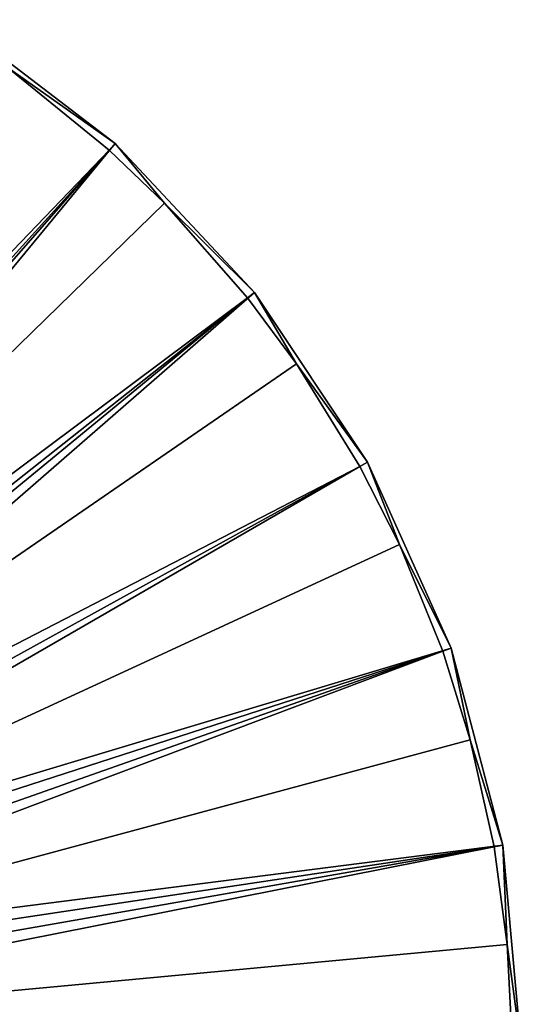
# Model space of a CAD drawing. Header units: millimetres. Extents: x 45 to 395, y 46 to 411.
# Tile 255 of 256: x 360 to 395, y 246 to 314. Entities that reach past the tile are written whole.
import ezdxf

# ---------------------------------------------------------------- set-up
doc = ezdxf.new("R2010")
doc.units = ezdxf.units.MM
doc.header["$LTSCALE"] = 25.4
doc.layers.get('0').update_dxf_attribs({"true_color": 0xff5454})

# ---------------------------------------------------------------- blocks, each defined once
blk = doc.blocks.new('HERMANOS-III-8030.STL')
at = {"color": 250, "true_color": 0x262626}
mesh = blk.add_polyface(dxfattribs=at)
corners = [(322.007, 256.02, 246.086), (355.35, 313.745, 167.033), (319.533, 257.913, 246.086), (366.525, 305.195, 167.033)]
mesh.append_faces([[corners[k] for k in face] for face in [(0, 1, 2), (1, 0, 3)]], dxfattribs={"vtx0": -1, "color": 250})
mesh = blk.add_polyface(dxfattribs=at)
corners = [(366.525, 305.195, 167.033), (359.076, 310.457, 166.519), (355.35, 313.745, 167.033)]
mesh.append_faces([[corners[k] for k in face] for face in [(0, 1, 2)]], dxfattribs={"color": 250})
mesh = blk.add_polyface(dxfattribs=at)
corners = [(366.114, 304.741, 166.519), (320.087, 256.812, 245.552), (359.076, 310.457, 166.519)]
mesh.append_faces([[corners[k] for k in face] for face in [(0, 1, 2)]], dxfattribs={"color": 250})
mesh = blk.add_polyface(dxfattribs=at)
corners = [(366.525, 305.195, 167.033), (366.114, 304.741, 166.519), (359.076, 310.457, 166.519)]
mesh.append_faces([[corners[k] for k in face] for face in [(0, 1, 2)]], dxfattribs={"color": 250})
mesh = blk.add_polyface(dxfattribs=at)
corners = [(324.136, 253.746, 246.086), (366.525, 305.195, 167.033), (322.007, 256.02, 246.086), (376.141, 294.923, 167.033)]
mesh.append_faces([[corners[k] for k in face] for face in [(0, 1, 2), (1, 0, 3)]], dxfattribs={"vtx0": -1, "color": 250})
mesh = blk.add_polyface(dxfattribs=at)
corners = [(369.923, 301.069, 166.519), (366.114, 304.741, 166.519), (366.525, 305.195, 167.033)]
mesh.append_faces([[corners[k] for k in face] for face in [(0, 1, 2)]], dxfattribs={"color": 250})
mesh = blk.add_polyface(dxfattribs=at)
corners = [(366.525, 305.195, 167.033), (376.141, 294.923, 167.033), (369.923, 301.069, 166.519)]
mesh.append_faces([[corners[k] for k in face] for face in [(0, 1, 2)]], dxfattribs={"color": 250})
mesh = blk.add_polyface(dxfattribs=at)
corners = [(366.114, 304.741, 166.519), (322.429, 254.785, 245.552), (320.087, 256.812, 245.552)]
mesh.append_faces([[corners[k] for k in face] for face in [(0, 1, 2)]], dxfattribs={"color": 250})
mesh = blk.add_polyface(dxfattribs=at)
corners = [(369.923, 301.069, 166.519), (322.429, 254.785, 245.552), (366.114, 304.741, 166.519)]
mesh.append_faces([[corners[k] for k in face] for face in [(0, 1, 2)]], dxfattribs={"color": 250})
mesh = blk.add_polyface(dxfattribs=at)
corners = [(375.66, 294.542, 166.519), (322.429, 254.785, 245.552), (369.923, 301.069, 166.519)]
mesh.append_faces([[corners[k] for k in face] for face in [(0, 1, 2)]], dxfattribs={"color": 250})
mesh = blk.add_polyface(dxfattribs=at)
corners = [(376.141, 294.923, 167.033), (375.66, 294.542, 166.519), (369.923, 301.069, 166.519)]
mesh.append_faces([[corners[k] for k in face] for face in [(0, 1, 2)]], dxfattribs={"color": 250})
mesh = blk.add_polyface(dxfattribs=at)
corners = [(375.66, 294.542, 166.519), (324.396, 252.391, 245.552), (322.429, 254.785, 245.552)]
mesh.append_faces([[corners[k] for k in face] for face in [(0, 1, 2)]], dxfattribs={"color": 250})
mesh = blk.add_polyface(dxfattribs=at)
corners = [(325.861, 251.152, 246.086), (376.141, 294.923, 167.033), (324.136, 253.746, 246.086), (383.935, 283.208, 167.033)]
mesh.append_faces([[corners[k] for k in face] for face in [(0, 1, 2), (1, 0, 3)]], dxfattribs={"vtx0": -1, "color": 250})
mesh = blk.add_polyface(dxfattribs=at)
corners = [(379.028, 289.983, 166.519), (324.396, 252.391, 245.552), (375.66, 294.542, 166.519)]
mesh.append_faces([[corners[k] for k in face] for face in [(0, 1, 2)]], dxfattribs={"color": 250})
mesh = blk.add_polyface(dxfattribs=at)
corners = [(379.028, 289.983, 166.519), (375.66, 294.542, 166.519), (376.141, 294.923, 167.033)]
mesh.append_faces([[corners[k] for k in face] for face in [(0, 1, 2)]], dxfattribs={"color": 250})
mesh = blk.add_polyface(dxfattribs=at)
corners = [(376.141, 294.923, 167.033), (383.935, 283.208, 167.033), (379.028, 289.983, 166.519)]
mesh.append_faces([[corners[k] for k in face] for face in [(0, 1, 2)]], dxfattribs={"color": 250})
mesh = blk.add_polyface(dxfattribs=at)
corners = [(379.028, 289.983, 166.519), (383.398, 282.912, 166.519), (324.396, 252.391, 245.552)]
mesh.append_faces([[corners[k] for k in face] for face in [(0, 1, 2)]], dxfattribs={"color": 250})
mesh = blk.add_polyface(dxfattribs=at)
corners = [(383.935, 283.208, 167.033), (383.398, 282.912, 166.519), (379.028, 289.983, 166.519)]
mesh.append_faces([[corners[k] for k in face] for face in [(0, 1, 2)]], dxfattribs={"color": 250})
mesh = blk.add_polyface(dxfattribs=at)
corners = [(383.398, 282.912, 166.519), (325.929, 249.699, 245.552), (324.396, 252.391, 245.552)]
mesh.append_faces([[corners[k] for k in face] for face in [(0, 1, 2)]], dxfattribs={"color": 250})
mesh = blk.add_polyface(dxfattribs=at)
corners = [(389.694, 270.37, 167.033), (325.861, 251.152, 246.086), (327.136, 248.31, 246.086), (383.935, 283.208, 167.033)]
mesh.append_faces([[corners[k] for k in face] for face in [(0, 1, 2), (1, 0, 3)]], dxfattribs={"vtx0": -1, "color": 250})
mesh = blk.add_polyface(dxfattribs=at)
corners = [(383.398, 282.912, 166.519), (386.129, 277.517, 166.519), (325.929, 249.699, 245.552)]
mesh.append_faces([[corners[k] for k in face] for face in [(0, 1, 2)]], dxfattribs={"color": 250})
mesh = blk.add_polyface(dxfattribs=at)
corners = [(386.129, 277.517, 166.519), (383.398, 282.912, 166.519), (383.935, 283.208, 167.033)]
mesh.append_faces([[corners[k] for k in face] for face in [(0, 1, 2)]], dxfattribs={"color": 250})
mesh = blk.add_polyface(dxfattribs=at)
corners = [(383.935, 283.208, 167.033), (389.694, 270.37, 167.033), (386.129, 277.517, 166.519)]
mesh.append_faces([[corners[k] for k in face] for face in [(0, 1, 2)]], dxfattribs={"color": 250})
mesh = blk.add_polyface(dxfattribs=at)
corners = [(386.129, 277.517, 166.519), (389.116, 270.166, 166.519), (325.929, 249.699, 245.552)]
mesh.append_faces([[corners[k] for k in face] for face in [(0, 1, 2)]], dxfattribs={"color": 250})
mesh = blk.add_polyface(dxfattribs=at)
corners = [(389.694, 270.37, 167.033), (389.116, 270.166, 166.519), (386.129, 277.517, 166.519)]
mesh.append_faces([[corners[k] for k in face] for face in [(0, 1, 2)]], dxfattribs={"color": 250})
mesh = blk.add_polyface(dxfattribs=at)
corners = [(389.116, 270.166, 166.519), (326.985, 246.787, 245.552), (325.929, 249.699, 245.552)]
mesh.append_faces([[corners[k] for k in face] for face in [(0, 1, 2)]], dxfattribs={"color": 250})
mesh = blk.add_polyface(dxfattribs=at)
corners = [(389.116, 270.166, 166.519), (391.021, 264.031, 166.519), (326.985, 246.787, 245.552)]
mesh.append_faces([[corners[k] for k in face] for face in [(0, 1, 2)]], dxfattribs={"color": 250})
mesh = blk.add_polyface(dxfattribs=at)
corners = [(393.261, 256.759, 167.033), (327.136, 248.31, 246.086), (327.926, 245.297, 246.086), (389.694, 270.37, 167.033)]
mesh.append_faces([[corners[k] for k in face] for face in [(0, 1, 2), (1, 0, 3)]], dxfattribs={"vtx0": -1, "color": 250})
mesh = blk.add_polyface(dxfattribs=at)
corners = [(391.021, 264.031, 166.519), (389.116, 270.166, 166.519), (389.694, 270.37, 167.033)]
mesh.append_faces([[corners[k] for k in face] for face in [(0, 1, 2)]], dxfattribs={"color": 250})
mesh = blk.add_polyface(dxfattribs=at)
corners = [(389.694, 270.37, 167.033), (393.261, 256.759, 167.033), (391.021, 264.031, 166.519)]
mesh.append_faces([[corners[k] for k in face] for face in [(0, 1, 2)]], dxfattribs={"color": 250})
mesh = blk.add_polyface(dxfattribs=at)
corners = [(391.021, 264.031, 166.519), (392.658, 256.653, 166.519), (326.985, 246.787, 245.552)]
mesh.append_faces([[corners[k] for k in face] for face in [(0, 1, 2)]], dxfattribs={"color": 250})
mesh = blk.add_polyface(dxfattribs=at)
corners = [(393.261, 256.759, 167.033), (392.658, 256.653, 166.519), (391.021, 264.031, 166.519)]
mesh.append_faces([[corners[k] for k in face] for face in [(0, 1, 2)]], dxfattribs={"color": 250})
mesh = blk.add_polyface(dxfattribs=at)
corners = [(392.658, 256.653, 166.519), (327.534, 243.738, 245.552), (326.985, 246.787, 245.552)]
mesh.append_faces([[corners[k] for k in face] for face in [(0, 1, 2)]], dxfattribs={"color": 250})
mesh = blk.add_polyface(dxfattribs=at)
corners = [(392.658, 256.653, 166.519), (393.563, 249.912, 166.519), (327.534, 243.738, 245.552)]
mesh.append_faces([[corners[k] for k in face] for face in [(0, 1, 2)]], dxfattribs={"color": 250})
mesh = blk.add_polyface(dxfattribs=at)
corners = [(394.54, 242.747, 167.033), (327.926, 245.297, 246.086), (328.209, 242.194, 246.086), (393.261, 256.759, 167.033)]
mesh.append_faces([[corners[k] for k in face] for face in [(0, 1, 2), (1, 0, 3)]], dxfattribs={"vtx0": -1, "color": 250})
mesh = blk.add_polyface(dxfattribs=at)
corners = [(393.563, 249.912, 166.519), (392.658, 256.653, 166.519), (393.261, 256.759, 167.033)]
mesh.append_faces([[corners[k] for k in face] for face in [(0, 1, 2)]], dxfattribs={"color": 250})
mesh = blk.add_polyface(dxfattribs=at)
corners = [(393.261, 256.759, 167.033), (394.54, 242.747, 167.033), (393.563, 249.912, 166.519)]
mesh.append_faces([[corners[k] for k in face] for face in [(0, 1, 2)]], dxfattribs={"color": 250})
mesh = blk.add_polyface(dxfattribs=at)
corners = [(393.563, 249.912, 166.519), (393.927, 242.742, 166.519), (327.534, 243.738, 245.552)]
mesh.append_faces([[corners[k] for k in face] for face in [(0, 1, 2)]], dxfattribs={"color": 250})
mesh = blk.add_polyface(dxfattribs=at)
corners = [(394.54, 242.747, 167.033), (393.927, 242.742, 166.519), (393.563, 249.912, 166.519)]
mesh.append_faces([[corners[k] for k in face] for face in [(0, 1, 2)]], dxfattribs={"color": 250})

msp = doc.modelspace()

# ---------------------------------------------------------------- block references
at = {"color": 0}
msp.add_blockref('HERMANOS-III-8030.STL', (0, 0), dxfattribs=at)

doc.saveas('drawing.dxf')
